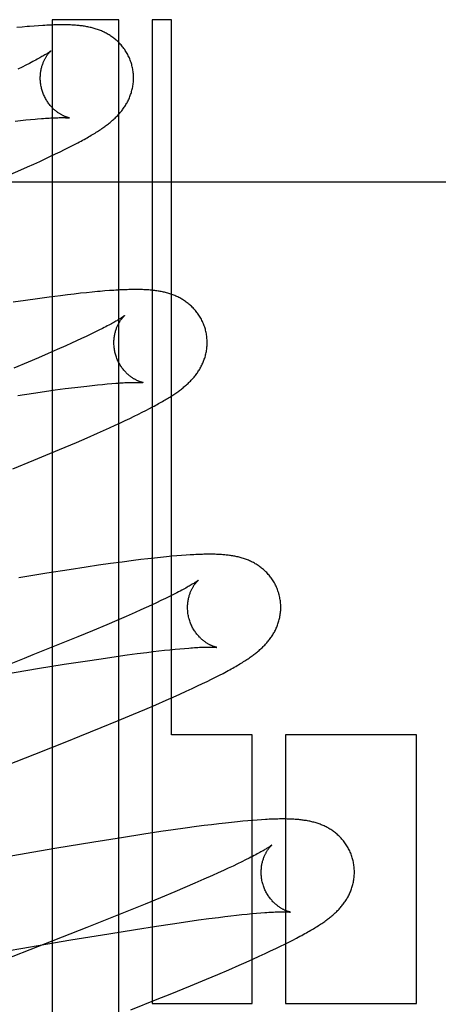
# Model space of a CAD drawing. Header units: inches. Extents: x 0 to 200, y 0 to 129.
# Tile 56 of 94: x 54.6058 to 54.6956, y 49.6264 to 49.8376. Entities that reach past the tile are written whole.
import ezdxf

# ---------------------------------------------------------------- set-up
doc = ezdxf.new("R2010")
doc.units = ezdxf.units.IN
doc.header["$LTSCALE"] = 11
doc.header["$MEASUREMENT"] = 0
doc.linetypes.add('HIDDEN', pattern=[0.2, 0.1, -0.1])
doc.layers.add('DEFAULT_2', color=8, linetype='HIDDEN')

msp = doc.modelspace()

# ---------------------------------------------------------------- linework, layer by layer
at = {"layer": 'DEFAULT_2', "color": 8, "linetype": 'HIDDEN'}
for p, q in [((54.61275, 49.83763), (54.61275, 49.46877)), ((54.62704, 49.83763), (54.61275, 49.83763)), ((54.62704, 49.45351), (54.62704, 49.83763)), ((54.63418, 49.83763), (54.63418, 49.62658)), ((54.63833, 49.83763), (54.63418, 49.83763)), ((54.63833, 49.68418), (54.63833, 49.83763)), ((54.6063, 49.83605), (54.60514, 49.83594)), ((54.6089, 49.83627), (54.6079, 49.83619)), ((54.60984, 49.83634), (54.6089, 49.83627)), ((54.6063, 49.82747), (54.60541, 49.82704)), ((54.60712, 49.82788), (54.6063, 49.82747)), ((54.60788, 49.82826), (54.60712, 49.82788)), ((54.60478, 49.81588), (54.60595, 49.81601)), ((54.60595, 49.81601), (54.60706, 49.81613)), ((54.60706, 49.81613), (54.60811, 49.81623)), ((54.61445, 49.8093), (54.61538, 49.80975)), ((54.61538, 49.80975), (54.61625, 49.81019)), ((54.61625, 49.81019), (54.61707, 49.81061)), ((54.61707, 49.81061), (54.61785, 49.81101)), ((54.61007, 49.80723), (54.61127, 49.80779)), ((54.61127, 49.80779), (54.6124, 49.80832)), ((54.6124, 49.80832), (54.61346, 49.80882)), ((54.61346, 49.80882), (54.61445, 49.8093)), ((54.60372, 49.80442), (54.60599, 49.80541)), ((54.60599, 49.80541), (54.60743, 49.80604)), ((54.60743, 49.80604), (54.60879, 49.80665)), ((54.60879, 49.80665), (54.61007, 49.80723)), ((54.41653, 49.80283), (54.91653, 49.80283)), ((54.6121, 49.7781), (54.60959, 49.77776)), ((54.6145, 49.77841), (54.6121, 49.7781)), ((54.61603, 49.7786), (54.6145, 49.77841)), ((54.61747, 49.77877), (54.61603, 49.7786)), ((54.61884, 49.77893), (54.61747, 49.77877)), ((54.62012, 49.77906), (54.61884, 49.77893)), ((54.62134, 49.77919), (54.62012, 49.77906)), ((54.62405, 49.77943), (54.62301, 49.77934)), ((54.62502, 49.77951), (54.62405, 49.77943)), ((54.60701, 49.77739), (54.60436, 49.77701)), ((54.60959, 49.77776), (54.60701, 49.77739)), ((54.62006, 49.76969), (54.61905, 49.76922)), ((54.62101, 49.77015), (54.62006, 49.76969)), ((54.6219, 49.77058), (54.62101, 49.77015)), ((54.62273, 49.771), (54.6219, 49.77058)), ((54.62351, 49.77139), (54.62273, 49.771)), ((54.61569, 49.76769), (54.61384, 49.76687)), ((54.61686, 49.76822), (54.61569, 49.76769)), ((54.61798, 49.76873), (54.61686, 49.76822)), ((54.61905, 49.76922), (54.61798, 49.76873)), ((54.61187, 49.76601), (54.60979, 49.76511)), ((54.61384, 49.76687), (54.61187, 49.76601)), ((54.6076, 49.76419), (54.60453, 49.7629)), ((54.60979, 49.76511), (54.6076, 49.76419)), ((54.6176, 49.75874), (54.61891, 49.7589)), ((54.61891, 49.7589), (54.62015, 49.75904)), ((54.62015, 49.75904), (54.62134, 49.75918)), ((54.62134, 49.75918), (54.62247, 49.7593)), ((54.62247, 49.7593), (54.62355, 49.7594)), ((54.62355, 49.7594), (54.62456, 49.7595)), ((54.62456, 49.7595), (54.62552, 49.75958)), ((54.6054, 49.75704), (54.60873, 49.75753)), ((54.60873, 49.75753), (54.61111, 49.75787)), ((54.61111, 49.75787), (54.61339, 49.75819)), ((54.61339, 49.75819), (54.61555, 49.75848)), ((54.61555, 49.75848), (54.6176, 49.75874)), ((54.62942, 49.75211), (54.63035, 49.75256)), ((54.63035, 49.75256), (54.63123, 49.75299)), ((54.63123, 49.75299), (54.63206, 49.7534)), ((54.63206, 49.7534), (54.63284, 49.7538)), ((54.63284, 49.7538), (54.63358, 49.75419)), ((54.63358, 49.75419), (54.63428, 49.75456)), ((54.62505, 49.75008), (54.62625, 49.75062)), ((54.62625, 49.75062), (54.62738, 49.75114)), ((54.62738, 49.75114), (54.62843, 49.75164)), ((54.62843, 49.75164), (54.62942, 49.75211)), ((54.62027, 49.74795), (54.62243, 49.7489)), ((54.62243, 49.7489), (54.62378, 49.7495)), ((54.62378, 49.7495), (54.62505, 49.75008)), ((54.61556, 49.74594), (54.61796, 49.74696)), ((54.61796, 49.74696), (54.62027, 49.74795)), ((54.60879, 49.74313), (54.61224, 49.74455)), ((54.61224, 49.74455), (54.61556, 49.74594)), ((54.60429, 49.74129), (54.60879, 49.74313)), ((54.62526, 49.72095), (54.62269, 49.72059)), ((54.62777, 49.72129), (54.62526, 49.72095)), ((54.63021, 49.72161), (54.62777, 49.72129)), ((54.63176, 49.7218), (54.63021, 49.72161)), ((54.63326, 49.72198), (54.63176, 49.7218)), ((54.63467, 49.72214), (54.63326, 49.72198)), ((54.636, 49.72228), (54.63467, 49.72214)), ((54.63725, 49.72241), (54.636, 49.72228)), ((54.63842, 49.72252), (54.63725, 49.72241)), ((54.63951, 49.72261), (54.63842, 49.72252)), ((54.64051, 49.72269), (54.63951, 49.72261)), ((54.64145, 49.72276), (54.64051, 49.72269)), ((54.61158, 49.7189), (54.60557, 49.71793)), ((54.61636, 49.71964), (54.61158, 49.7189)), ((54.62003, 49.7202), (54.61636, 49.71964)), ((54.62269, 49.72059), (54.62003, 49.7202)), ((54.63949, 49.71469), (54.63873, 49.71431)), ((54.63509, 49.71255), (54.63403, 49.71206)), ((54.63608, 49.71302), (54.63509, 49.71255)), ((54.63703, 49.71347), (54.63608, 49.71302)), ((54.63791, 49.7139), (54.63703, 49.71347)), ((54.63873, 49.71431), (54.63791, 49.7139)), ((54.63054, 49.71048), (54.62861, 49.70963)), ((54.63176, 49.71102), (54.63054, 49.71048)), ((54.63292, 49.71155), (54.63176, 49.71102)), ((54.63403, 49.71206), (54.63292, 49.71155)), ((54.62658, 49.70875), (54.62443, 49.70783)), ((54.62861, 49.70963), (54.62658, 49.70875)), ((54.62141, 49.70656), (54.61822, 49.70524)), ((54.62443, 49.70783), (54.62141, 49.70656)), ((54.61822, 49.70524), (54.61399, 49.70351)), ((54.61399, 49.70351), (54.60861, 49.70134)), ((54.63099, 49.70164), (54.63306, 49.70191)), ((54.63306, 49.70191), (54.63438, 49.70207)), ((54.63438, 49.70207), (54.63565, 49.70222)), ((54.63565, 49.70222), (54.63686, 49.70235)), ((54.63686, 49.70235), (54.63801, 49.70248)), ((54.63801, 49.70248), (54.6391, 49.70259)), ((54.6391, 49.70259), (54.64013, 49.70269)), ((54.64013, 49.70269), (54.6411, 49.70277)), ((54.60674, 49.7006), (54.59897, 49.69753)), ((54.60861, 49.70134), (54.60674, 49.7006)), ((54.61533, 49.69934), (54.61983, 49.70004)), ((54.61983, 49.70004), (54.62325, 49.70055)), ((54.62325, 49.70055), (54.62649, 49.70102)), ((54.62649, 49.70102), (54.62879, 49.70135)), ((54.62879, 49.70135), (54.63099, 49.70164)), ((54.60253, 49.69725), (54.6096, 49.69842)), ((54.6096, 49.69842), (54.61533, 49.69934)), ((54.64498, 49.69521), (54.64598, 49.69569)), ((54.64598, 49.69569), (54.64691, 49.69614)), ((54.64691, 49.69614), (54.64779, 49.69658)), ((54.64779, 49.69658), (54.64861, 49.697)), ((54.64861, 49.697), (54.64939, 49.6974)), ((54.64011, 49.69295), (54.64148, 49.69357)), ((54.64148, 49.69357), (54.64274, 49.69415)), ((54.64274, 49.69415), (54.6439, 49.6947)), ((54.6439, 49.6947), (54.64498, 49.69521)), ((54.63494, 49.69068), (54.6372, 49.69166)), ((54.6372, 49.69166), (54.63867, 49.69231)), ((54.63867, 49.69231), (54.64011, 49.69295)), ((54.63016, 49.68865), (54.63259, 49.68968)), ((54.63259, 49.68968), (54.63494, 49.69068)), ((54.62327, 49.6858), (54.62678, 49.68724)), ((54.62678, 49.68724), (54.63016, 49.68865)), ((54.6187, 49.68395), (54.62327, 49.6858)), ((54.61586, 49.68281), (54.6187, 49.68395)), ((54.65561, 49.68418), (54.63833, 49.68418)), ((54.65561, 49.62658), (54.65561, 49.68418)), ((54.66275, 49.68418), (54.66275, 49.62658)), ((54.69086, 49.68418), (54.66275, 49.68418)), ((54.69086, 49.62658), (54.69086, 49.68418)), ((54.60899, 49.68008), (54.61586, 49.68281)), ((54.5976, 49.67562), (54.60899, 49.68008)), ((54.6576, 49.66599), (54.6567, 49.66593)), ((54.64125, 49.66419), (54.63869, 49.66383)), ((54.64373, 49.66452), (54.64125, 49.66419)), ((54.64534, 49.66473), (54.64373, 49.66452)), ((54.64693, 49.66493), (54.64534, 49.66473)), ((54.64846, 49.66512), (54.64693, 49.66493)), ((54.64989, 49.66528), (54.64846, 49.66512)), ((54.65123, 49.66543), (54.64989, 49.66528)), ((54.65248, 49.66556), (54.65123, 49.66543)), ((54.65364, 49.66567), (54.65248, 49.66556)), ((54.65472, 49.66577), (54.65364, 49.66567)), ((54.65574, 49.66586), (54.65472, 49.66577)), ((54.6567, 49.66593), (54.65574, 49.66586)), ((54.62763, 49.66215), (54.62166, 49.66119)), ((54.63239, 49.66289), (54.62763, 49.66215)), ((54.63604, 49.66344), (54.63239, 49.66289)), ((54.63869, 49.66383), (54.63604, 49.66344)), ((54.6133, 49.6598), (54.56259, 49.65099)), ((54.62166, 49.66119), (54.6133, 49.6598)), ((54.65501, 49.65776), (54.65423, 49.65737)), ((54.65052, 49.65559), (54.64945, 49.65509)), ((54.65153, 49.65606), (54.65052, 49.65559)), ((54.65249, 49.65652), (54.65153, 49.65606)), ((54.65339, 49.65696), (54.65249, 49.65652)), ((54.65423, 49.65737), (54.65339, 49.65696)), ((54.64715, 49.65405), (54.64529, 49.65323)), ((54.64833, 49.65458), (54.64715, 49.65405)), ((54.64945, 49.65509), (54.64833, 49.65458)), ((54.64122, 49.65147), (54.63903, 49.65054)), ((54.64331, 49.65236), (54.64122, 49.65147)), ((54.64529, 49.65323), (54.64331, 49.65236)), ((54.63595, 49.64925), (54.6327, 49.64791)), ((54.63903, 49.65054), (54.63595, 49.64925)), ((54.6327, 49.64791), (54.62842, 49.64617)), ((54.62664, 49.64545), (54.62015, 49.64286)), ((54.62842, 49.64617), (54.62664, 49.64545)), ((54.64634, 49.64479), (54.64844, 49.64506)), ((54.64844, 49.64506), (54.64977, 49.64523)), ((54.64977, 49.64523), (54.65105, 49.64538)), ((54.65105, 49.64538), (54.65227, 49.64552)), ((54.65227, 49.64552), (54.65343, 49.64565)), ((54.65343, 49.64565), (54.65454, 49.64576)), ((54.65454, 49.64576), (54.65559, 49.64586)), ((54.65559, 49.64586), (54.65658, 49.64595)), ((54.65658, 49.64595), (54.65751, 49.64603)), ((54.62015, 49.64286), (54.61125, 49.63936)), ((54.63062, 49.64247), (54.63513, 49.64317)), ((54.63513, 49.64317), (54.63856, 49.64369)), ((54.63856, 49.64369), (54.64182, 49.64417)), ((54.64182, 49.64417), (54.64413, 49.64449)), ((54.64413, 49.64449), (54.64634, 49.64479)), ((54.61676, 49.6402), (54.62488, 49.64155)), ((54.62488, 49.64155), (54.63062, 49.64247)), ((54.61125, 49.63936), (54.59865, 49.63445)), ((54.60599, 49.63836), (54.61676, 49.6402)), ((54.66068, 49.63837), (54.6617, 49.63886)), ((54.6617, 49.63886), (54.66264, 49.63932)), ((54.66264, 49.63932), (54.66353, 49.63977)), ((54.66353, 49.63977), (54.66436, 49.64019)), ((54.66436, 49.64019), (54.66515, 49.6406)), ((54.55109, 49.62883), (54.60599, 49.63836)), ((54.65579, 49.63611), (54.65715, 49.63673)), ((54.65715, 49.63673), (54.65842, 49.63731)), ((54.65842, 49.63731), (54.65959, 49.63786)), ((54.65959, 49.63786), (54.66068, 49.63837)), ((54.65061, 49.63383), (54.65287, 49.63482)), ((54.65287, 49.63482), (54.65435, 49.63547)), ((54.65435, 49.63547), (54.65579, 49.63611)), ((54.64582, 49.6318), (54.64825, 49.63283)), ((54.64825, 49.63283), (54.65061, 49.63383)), ((54.63803, 49.62859), (54.64244, 49.6304)), ((54.64244, 49.6304), (54.64582, 49.6318)), ((54.63528, 49.62748), (54.63803, 49.62859)), ((54.62958, 49.62519), (54.63528, 49.62748)), ((54.63418, 49.62658), (54.65561, 49.62658)), ((54.66275, 49.62658), (54.69086, 49.62658))]:
    msp.add_line(p, q, dxfattribs=at)
for points in [[(54.6079, 49.83619), (54.60739, 49.83615), (54.6063, 49.83605)], [(54.6298, 49.82801), (54.62974, 49.82822), (54.62966, 49.82847), (54.62957, 49.82871), (54.62949, 49.82896), (54.62939, 49.8292), (54.62929, 49.82944), (54.62918, 49.82967), (54.62907, 49.8299), (54.62895, 49.83013), (54.62883, 49.83036), (54.6287, 49.83058), (54.62857, 49.8308), (54.62843, 49.83101), (54.62829, 49.83122), (54.62814, 49.83143), (54.62799, 49.83163), (54.62784, 49.83183), (54.62768, 49.83202), (54.62752, 49.83221), (54.62735, 49.8324), (54.62718, 49.83257), (54.62701, 49.83275), (54.62684, 49.83292), (54.62666, 49.83308), (54.62648, 49.83324), (54.6263, 49.8334), (54.62611, 49.83355), (54.62593, 49.8337), (54.62574, 49.83384), (54.62554, 49.83397), (54.62535, 49.83411), (54.62515, 49.83424), (54.62495, 49.83436), (54.62475, 49.83449), (54.62455, 49.8346), (54.62434, 49.83472), (54.62413, 49.83482), (54.62392, 49.83493), (54.62372, 49.83503), (54.62351, 49.83512), (54.62329, 49.83521), (54.62308, 49.8353), (54.62286, 49.83539), (54.62265, 49.83547), (54.62243, 49.83554), (54.62221, 49.83562), (54.62198, 49.83569), (54.62176, 49.83576), (54.62153, 49.83582), (54.62131, 49.83588), (54.62108, 49.83593), (54.62086, 49.83599), (54.62063, 49.83604), (54.6204, 49.83608), (54.62017, 49.83613), (54.61994, 49.83617), (54.61971, 49.83621), (54.61948, 49.83624), (54.61924, 49.83628), (54.619, 49.83631), (54.61876, 49.83634), (54.61852, 49.83637), (54.61828, 49.83639), (54.61803, 49.83641), (54.61777, 49.83643), (54.61751, 49.83645), (54.61725, 49.83647), (54.61698, 49.83648), (54.6167, 49.8365), (54.61641, 49.83651), (54.61612, 49.83652), (54.61582, 49.83653), (54.61551, 49.83653), (54.61519, 49.83653), (54.61487, 49.83653), (54.61454, 49.83653), (54.6142, 49.83653), (54.61385, 49.83652), (54.61349, 49.83652), (54.61313, 49.83651), (54.61275, 49.83649), (54.61237, 49.83648), (54.61197, 49.83646), (54.61157, 49.83644), (54.61115, 49.83642), (54.61072, 49.8364), (54.60984, 49.83634)], [(54.61248, 49.83095), (54.61247, 49.83094), (54.61246, 49.83093), (54.61243, 49.83091), (54.6124, 49.83089), (54.61236, 49.83086), (54.61231, 49.83082), (54.61225, 49.83078), (54.61218, 49.83073), (54.6121, 49.83067), (54.612, 49.8306), (54.6119, 49.83053), (54.61178, 49.83045), (54.61164, 49.83037), (54.61149, 49.83027), (54.61133, 49.83017), (54.61116, 49.83007), (54.61097, 49.82995), (54.61076, 49.82983), (54.61055, 49.8297), (54.61031, 49.82957), (54.61006, 49.82943), (54.6098, 49.82928), (54.60952, 49.82913), (54.60922, 49.82897), (54.60891, 49.8288), (54.60858, 49.82863), (54.60824, 49.82845), (54.60788, 49.82826)], [(54.61053, 49.82265), (54.61048, 49.82285), (54.61042, 49.82308), (54.61037, 49.82332), (54.61033, 49.82355), (54.61029, 49.82379), (54.61026, 49.82402), (54.61023, 49.82426), (54.61021, 49.82449), (54.6102, 49.82472), (54.61019, 49.82495), (54.61019, 49.82518), (54.6102, 49.8254), (54.61021, 49.82562), (54.61022, 49.82584), (54.61024, 49.82606), (54.61027, 49.82627), (54.6103, 49.82648), (54.61033, 49.82669), (54.61037, 49.82689), (54.61041, 49.82709), (54.61046, 49.82728), (54.61051, 49.82746), (54.61056, 49.82764), (54.61061, 49.82782), (54.61067, 49.82798), (54.61072, 49.82815), (54.61078, 49.82831), (54.61084, 49.82846), (54.61091, 49.82861), (54.61097, 49.82876), (54.61104, 49.8289), (54.6111, 49.82903), (54.61117, 49.82916), (54.61123, 49.82929), (54.6113, 49.82941), (54.61137, 49.82952), (54.61143, 49.82963), (54.6115, 49.82974), (54.61156, 49.82984), (54.61163, 49.82994), (54.61169, 49.83003), (54.61175, 49.83012), (54.61182, 49.8302), (54.61188, 49.83028), (54.61194, 49.83036), (54.61199, 49.83043), (54.61205, 49.8305), (54.6121, 49.83056), (54.61216, 49.83062), (54.6122, 49.83067), (54.61225, 49.83072), (54.61229, 49.83077), (54.61233, 49.83081), (54.61237, 49.83084), (54.6124, 49.83087), (54.61242, 49.8309), (54.61245, 49.83092), (54.61246, 49.83093), (54.61247, 49.83094), (54.61248, 49.83095)], [(54.61785, 49.81101), (54.61822, 49.81121), (54.61858, 49.8114), (54.61893, 49.81159), (54.61927, 49.81177), (54.61961, 49.81196), (54.61993, 49.81214), (54.62024, 49.81231), (54.62054, 49.81249), (54.62084, 49.81266), (54.62113, 49.81283), (54.62141, 49.813), (54.62168, 49.81316), (54.62194, 49.81332), (54.6222, 49.81348), (54.62245, 49.81364), (54.62269, 49.8138), (54.62292, 49.81395), (54.62315, 49.81411), (54.62338, 49.81426), (54.62359, 49.81441), (54.62381, 49.81456), (54.62401, 49.81471), (54.62421, 49.81485), (54.62441, 49.815), (54.62461, 49.81515), (54.6248, 49.8153), (54.62498, 49.81545), (54.62517, 49.8156), (54.62535, 49.81575), (54.62553, 49.8159), (54.62571, 49.81605), (54.62588, 49.81621), (54.62606, 49.81637), (54.62623, 49.81653), (54.62639, 49.81669), (54.62656, 49.81686), (54.62672, 49.81703), (54.62688, 49.8172), (54.62704, 49.81737), (54.6272, 49.81754), (54.62735, 49.81772), (54.6275, 49.8179), (54.62765, 49.81808), (54.62779, 49.81827), (54.62793, 49.81845), (54.62806, 49.81864), (54.62819, 49.81883), (54.62832, 49.81903), (54.62845, 49.81922), (54.62857, 49.81942), (54.62869, 49.81963), (54.6288, 49.81983), (54.62892, 49.82004), (54.62902, 49.82025), (54.62913, 49.82047), (54.62922, 49.82068), (54.62932, 49.8209), (54.62941, 49.82112), (54.62949, 49.82134), (54.62957, 49.82157), (54.62965, 49.82179), (54.62972, 49.82202), (54.62979, 49.82226), (54.62985, 49.82249), (54.62991, 49.82273), (54.62996, 49.82297), (54.63001, 49.82322), (54.63005, 49.82346), (54.63009, 49.82371), (54.63012, 49.82396), (54.63015, 49.82421), (54.63016, 49.82447), (54.63018, 49.82472), (54.63018, 49.82498), (54.63019, 49.82523), (54.63018, 49.82549), (54.63017, 49.82575), (54.63015, 49.82601), (54.63013, 49.82626), (54.6301, 49.82652), (54.63006, 49.82678), (54.63002, 49.82704), (54.62997, 49.82729), (54.62992, 49.82755), (54.62985, 49.8278), (54.6298, 49.82801)], [(54.61648, 49.81655), (54.61648, 49.81655), (54.61647, 49.81655), (54.61646, 49.81656), (54.61643, 49.81656), (54.6164, 49.81657), (54.61637, 49.81658), (54.61633, 49.81659), (54.61628, 49.8166), (54.61622, 49.81661), (54.61616, 49.81663), (54.6161, 49.81665), (54.61603, 49.81667), (54.61595, 49.81669), (54.61588, 49.81672), (54.61579, 49.81675), (54.61571, 49.81678), (54.61562, 49.81681), (54.61552, 49.81685), (54.61543, 49.81689), (54.61533, 49.81694), (54.61522, 49.81698), (54.61512, 49.81703), (54.61501, 49.81709), (54.6149, 49.81714), (54.61479, 49.8172), (54.61467, 49.81727), (54.61455, 49.81734), (54.61443, 49.81741), (54.61431, 49.81749), (54.61418, 49.81757), (54.61405, 49.81765), (54.61392, 49.81774), (54.61379, 49.81784), (54.61366, 49.81794), (54.61353, 49.81805), (54.61339, 49.81816), (54.61326, 49.81827), (54.61312, 49.8184), (54.61299, 49.81852), (54.61285, 49.81866), (54.61271, 49.8188), (54.61258, 49.81894), (54.61244, 49.8191), (54.61231, 49.81925), (54.61217, 49.81942), (54.61204, 49.81959), (54.61191, 49.81976), (54.61179, 49.81994), (54.61166, 49.82013), (54.61154, 49.82032), (54.61143, 49.82051), (54.61132, 49.82071), (54.61121, 49.82092), (54.6111, 49.82113), (54.611, 49.82134), (54.61091, 49.82155), (54.61082, 49.82177), (54.61074, 49.822), (54.61066, 49.82222), (54.61059, 49.82245), (54.61053, 49.82265)], [(54.60811, 49.81623), (54.60911, 49.81632), (54.60958, 49.81636)], [(54.60958, 49.81636), (54.61048, 49.81643), (54.61091, 49.81646), (54.61132, 49.81649), (54.61172, 49.81651), (54.6121, 49.81654), (54.61246, 49.81656), (54.61279, 49.81657), (54.61311, 49.81659), (54.61341, 49.8166), (54.61369, 49.81661), (54.61396, 49.81661), (54.61421, 49.81662), (54.61445, 49.81662), (54.61467, 49.81663), (54.61488, 49.81663), (54.61507, 49.81662), (54.61525, 49.81662), (54.61542, 49.81662), (54.61557, 49.81661), (54.61571, 49.81661), (54.61584, 49.8166), (54.61596, 49.8166), (54.61606, 49.81659), (54.61615, 49.81659), (54.61623, 49.81658), (54.61629, 49.81657), (54.61635, 49.81657), (54.61639, 49.81656), (54.61643, 49.81656), (54.61646, 49.81656), (54.61647, 49.81655), (54.61648, 49.81655)], [(54.62301, 49.77934), (54.62247, 49.7793), (54.62134, 49.77919)], [(54.64559, 49.77122), (54.64553, 49.77143), (54.64545, 49.77168), (54.64537, 49.77192), (54.64528, 49.77217), (54.64518, 49.77241), (54.64508, 49.77265), (54.64497, 49.77288), (54.64486, 49.77312), (54.64474, 49.77335), (54.64462, 49.77357), (54.64449, 49.7738), (54.64435, 49.77402), (54.64422, 49.77423), (54.64407, 49.77444), (54.64393, 49.77465), (54.64378, 49.77485), (54.64362, 49.77505), (54.64346, 49.77524), (54.6433, 49.77543), (54.64313, 49.77561), (54.64296, 49.77579), (54.64279, 49.77597), (54.64262, 49.77614), (54.64244, 49.7763), (54.64226, 49.77646), (54.64207, 49.77662), (54.64189, 49.77677), (54.6417, 49.77692), (54.64151, 49.77706), (54.64132, 49.77719), (54.64112, 49.77733), (54.64093, 49.77746), (54.64072, 49.77758), (54.64052, 49.77771), (54.64032, 49.77782), (54.64011, 49.77794), (54.6399, 49.77804), (54.63969, 49.77815), (54.63948, 49.77825), (54.63927, 49.77834), (54.63906, 49.77843), (54.63885, 49.77852), (54.63863, 49.77861), (54.63841, 49.77869), (54.63819, 49.77876), (54.63797, 49.77884), (54.63775, 49.77891), (54.63752, 49.77897), (54.63729, 49.77904), (54.63707, 49.7791), (54.63684, 49.77915), (54.63661, 49.7792), (54.63638, 49.77925), (54.63615, 49.7793), (54.63592, 49.77935), (54.63569, 49.77939), (54.63545, 49.77942), (54.63522, 49.77946), (54.63498, 49.77949), (54.63474, 49.77952), (54.6345, 49.77955), (54.63425, 49.77958), (54.634, 49.7796), (54.63375, 49.77963), (54.63349, 49.77965), (54.63323, 49.77967), (54.63296, 49.77968), (54.63269, 49.7797), (54.6324, 49.77971), (54.63212, 49.77972), (54.63182, 49.77973), (54.63152, 49.77974), (54.63121, 49.77974), (54.63089, 49.77974), (54.63056, 49.77974), (54.63023, 49.77974), (54.62989, 49.77974), (54.62954, 49.77973), (54.62918, 49.77972), (54.62881, 49.77971), (54.62843, 49.7797), (54.62804, 49.77968), (54.62764, 49.77967), (54.62724, 49.77965), (54.62682, 49.77962), (54.62639, 49.7796), (54.62594, 49.77957), (54.62502, 49.77951)], [(54.62827, 49.77416), (54.62827, 49.77416), (54.62826, 49.77415), (54.62825, 49.77414), (54.62823, 49.77413), (54.6282, 49.7741), (54.62817, 49.77408), (54.62812, 49.77404), (54.62807, 49.774), (54.628, 49.77396), (54.62793, 49.77391), (54.62785, 49.77385), (54.62775, 49.77378), (54.62765, 49.77371), (54.62753, 49.77364), (54.6274, 49.77356), (54.62726, 49.77347), (54.62711, 49.77337), (54.62695, 49.77327), (54.62677, 49.77317), (54.62658, 49.77306), (54.62638, 49.77294), (54.62616, 49.77281), (54.62594, 49.77269), (54.62569, 49.77255), (54.62544, 49.77241), (54.62516, 49.77226), (54.62487, 49.7721), (54.62456, 49.77193), (54.62422, 49.77176), (54.62388, 49.77158), (54.62351, 49.77139)], [(54.62632, 49.76586), (54.62627, 49.76606), (54.62621, 49.76629), (54.62616, 49.76653), (54.62612, 49.76676), (54.62608, 49.76699), (54.62605, 49.76723), (54.62602, 49.76746), (54.62601, 49.76769), (54.62599, 49.76792), (54.62599, 49.76815), (54.62598, 49.76838), (54.62599, 49.7686), (54.626, 49.76883), (54.62601, 49.76905), (54.62603, 49.76926), (54.62606, 49.76948), (54.62609, 49.76968), (54.62612, 49.76989), (54.62616, 49.77009), (54.6262, 49.77028), (54.62625, 49.77048), (54.62629, 49.77066), (54.62635, 49.77084), (54.6264, 49.77102), (54.62645, 49.77118), (54.62651, 49.77135), (54.62657, 49.77151), (54.62663, 49.77166), (54.62669, 49.77181), (54.62676, 49.77196), (54.62682, 49.7721), (54.62689, 49.77223), (54.62695, 49.77236), (54.62702, 49.77249), (54.62708, 49.7726), (54.62715, 49.77272), (54.62722, 49.77283), (54.62728, 49.77294), (54.62735, 49.77304), (54.62741, 49.77314), (54.62748, 49.77323), (54.62754, 49.77332), (54.6276, 49.7734), (54.62766, 49.77348), (54.62772, 49.77356), (54.62778, 49.77363), (54.62784, 49.7737), (54.62789, 49.77376), (54.62794, 49.77382), (54.62799, 49.77388), (54.62803, 49.77393), (54.62808, 49.77397), (54.62812, 49.77401), (54.62815, 49.77405), (54.62818, 49.77408), (54.62821, 49.7741), (54.62823, 49.77412), (54.62825, 49.77414), (54.62826, 49.77415), (54.62827, 49.77416)], [(54.63428, 49.75456), (54.63462, 49.75474), (54.63494, 49.75492), (54.63526, 49.75509), (54.63556, 49.75526), (54.63586, 49.75543), (54.63615, 49.75559), (54.63643, 49.75575), (54.6367, 49.75591), (54.63697, 49.75607), (54.63722, 49.75622), (54.63747, 49.75637), (54.63772, 49.75652), (54.63796, 49.75667), (54.63819, 49.75682), (54.63842, 49.75697), (54.63864, 49.75711), (54.63885, 49.75726), (54.63907, 49.7574), (54.63928, 49.75754), (54.63948, 49.75768), (54.63968, 49.75783), (54.63988, 49.75797), (54.64007, 49.75811), (54.64026, 49.75825), (54.64045, 49.7584), (54.64064, 49.75854), (54.64082, 49.75869), (54.641, 49.75884), (54.64118, 49.75899), (54.64136, 49.75914), (54.64154, 49.7593), (54.64171, 49.75945), (54.64188, 49.75961), (54.64205, 49.75977), (54.64222, 49.75994), (54.64239, 49.7601), (54.64255, 49.76027), (54.64271, 49.76044), (54.64287, 49.76061), (54.64302, 49.76079), (54.64317, 49.76097), (54.64332, 49.76115), (54.64346, 49.76133), (54.6436, 49.76151), (54.64374, 49.7617), (54.64388, 49.76188), (54.64401, 49.76207), (54.64413, 49.76227), (54.64426, 49.76246), (54.64438, 49.76266), (54.6445, 49.76287), (54.64461, 49.76307), (54.64472, 49.76328), (54.64483, 49.76349), (54.64493, 49.7637), (54.64503, 49.76392), (54.64512, 49.76414), (54.64521, 49.76436), (54.64529, 49.76458), (54.64537, 49.7648), (54.64545, 49.76503), (54.64552, 49.76526), (54.64559, 49.76549), (54.64565, 49.76573), (54.64571, 49.76596), (54.64576, 49.7662), (54.64581, 49.76645), (54.64585, 49.76669), (54.64588, 49.76694), (54.64591, 49.76719), (54.64594, 49.76744), (54.64596, 49.76769), (54.64597, 49.76794), (54.64598, 49.7682), (54.64598, 49.76845), (54.64597, 49.76871), (54.64596, 49.76897), (54.64594, 49.76922), (54.64592, 49.76948), (54.64589, 49.76974), (54.64585, 49.76999), (54.64581, 49.77025), (54.64576, 49.7705), (54.64571, 49.77076), (54.64564, 49.77101), (54.64559, 49.77122)], [(54.63227, 49.75976), (54.63226, 49.75976), (54.63225, 49.75977), (54.63223, 49.75977), (54.6322, 49.75978), (54.63216, 49.75978), (54.63212, 49.75979), (54.63207, 49.75981), (54.63201, 49.75982), (54.63196, 49.75984), (54.63189, 49.75986), (54.63182, 49.75988), (54.63175, 49.7599), (54.63167, 49.75993), (54.63159, 49.75996), (54.6315, 49.75999), (54.63141, 49.76002), (54.63131, 49.76006), (54.63122, 49.7601), (54.63112, 49.76014), (54.63102, 49.76019), (54.63091, 49.76024), (54.6308, 49.76029), (54.63069, 49.76035), (54.63058, 49.76041), (54.63046, 49.76048), (54.63034, 49.76054), (54.63022, 49.76062), (54.6301, 49.76069), (54.62997, 49.76078), (54.62985, 49.76086), (54.62972, 49.76095), (54.62959, 49.76105), (54.62945, 49.76115), (54.62932, 49.76126), (54.62919, 49.76137), (54.62905, 49.76148), (54.62892, 49.7616), (54.62878, 49.76173), (54.62864, 49.76187), (54.62851, 49.76201), (54.62837, 49.76215), (54.62823, 49.7623), (54.6281, 49.76246), (54.62797, 49.76263), (54.62783, 49.76279), (54.62771, 49.76297), (54.62758, 49.76315), (54.62746, 49.76333), (54.62734, 49.76353), (54.62722, 49.76372), (54.62711, 49.76392), (54.627, 49.76412), (54.62689, 49.76433), (54.6268, 49.76455), (54.6267, 49.76476), (54.62661, 49.76498), (54.62653, 49.76521), (54.62645, 49.76543), (54.62638, 49.76566), (54.62632, 49.76586)], [(54.62552, 49.75958), (54.62641, 49.75965), (54.62683, 49.75968), (54.62724, 49.75971), (54.62763, 49.75973), (54.628, 49.75975), (54.62836, 49.75977), (54.6287, 49.75979), (54.62902, 49.7598), (54.62933, 49.75981), (54.62962, 49.75982), (54.6299, 49.75983), (54.63016, 49.75983), (54.6304, 49.75983), (54.63062, 49.75983), (54.63083, 49.75983), (54.63102, 49.75983), (54.6312, 49.75983), (54.63136, 49.75982), (54.6315, 49.75982), (54.63163, 49.75981), (54.63174, 49.75981), (54.63185, 49.7598), (54.63194, 49.75979), (54.63202, 49.75979), (54.63208, 49.75978), (54.63214, 49.75978), (54.63218, 49.75977), (54.63222, 49.75977), (54.63225, 49.75976), (54.63226, 49.75976), (54.63227, 49.75976)], [(54.66138, 49.71443), (54.66132, 49.71464), (54.66124, 49.71489), (54.66116, 49.71513), (54.66107, 49.71538), (54.66097, 49.71562), (54.66087, 49.71586), (54.66076, 49.7161), (54.66065, 49.71633), (54.66053, 49.71656), (54.66041, 49.71679), (54.66028, 49.71701), (54.66014, 49.71723), (54.66, 49.71744), (54.65986, 49.71765), (54.65971, 49.71786), (54.65956, 49.71806), (54.65941, 49.71826), (54.65925, 49.71846), (54.65908, 49.71864), (54.65892, 49.71883), (54.65875, 49.71901), (54.65858, 49.71918), (54.6584, 49.71935), (54.65822, 49.71952), (54.65804, 49.71968), (54.65786, 49.71983), (54.65767, 49.71998), (54.65748, 49.72013), (54.65729, 49.72027), (54.6571, 49.72041), (54.6569, 49.72054), (54.65671, 49.72067), (54.6565, 49.7208), (54.6563, 49.72092), (54.6561, 49.72104), (54.65589, 49.72115), (54.65568, 49.72126), (54.65547, 49.72136), (54.65526, 49.72146), (54.65505, 49.72156), (54.65484, 49.72165), (54.65462, 49.72174), (54.65441, 49.72182), (54.65419, 49.7219), (54.65397, 49.72198), (54.65374, 49.72205), (54.65352, 49.72212), (54.65329, 49.72219), (54.65307, 49.72225), (54.65284, 49.72231), (54.65261, 49.72237), (54.65238, 49.72242), (54.65215, 49.72247), (54.65192, 49.72251), (54.65169, 49.72256), (54.65146, 49.7226), (54.65123, 49.72264), (54.651, 49.72267), (54.65076, 49.7227), (54.65052, 49.72273), (54.65028, 49.72276), (54.65004, 49.72279), (54.6498, 49.72281), (54.64955, 49.72283), (54.64931, 49.72285), (54.64905, 49.72287), (54.6488, 49.72289), (54.64854, 49.7229), (54.64827, 49.72292), (54.648, 49.72293), (54.64773, 49.72294), (54.64745, 49.72294), (54.64716, 49.72295), (54.64687, 49.72295), (54.64657, 49.72295), (54.64626, 49.72295), (54.64595, 49.72295), (54.64563, 49.72295), (54.6453, 49.72294), (54.64497, 49.72293), (54.64462, 49.72292), (54.64426, 49.72291), (54.6439, 49.7229), (54.64352, 49.72288), (54.64313, 49.72286), (54.64273, 49.72284), (54.64232, 49.72282), (54.64145, 49.72276)], [(54.64406, 49.71737), (54.64406, 49.71736), (54.64405, 49.71736), (54.64404, 49.71735), (54.64401, 49.71733), (54.64398, 49.7173), (54.64394, 49.71727), (54.64389, 49.71723), (54.64383, 49.71719), (54.64376, 49.71714), (54.64368, 49.71709), (54.64359, 49.71702), (54.64348, 49.71695), (54.64336, 49.71687), (54.64323, 49.71679), (54.64309, 49.7167), (54.64293, 49.7166), (54.64276, 49.7165), (54.64257, 49.71638), (54.64237, 49.71626), (54.64215, 49.71613), (54.64191, 49.716), (54.64166, 49.71586), (54.6414, 49.71571), (54.64112, 49.71556), (54.64083, 49.7154), (54.64052, 49.71523), (54.64019, 49.71506), (54.63985, 49.71488), (54.63949, 49.71469)], [(54.64211, 49.70907), (54.64206, 49.70927), (54.642, 49.7095), (54.64195, 49.70974), (54.64191, 49.70997), (54.64187, 49.71021), (54.64184, 49.71044), (54.64181, 49.71068), (54.6418, 49.71091), (54.64178, 49.71114), (54.64178, 49.71137), (54.64178, 49.7116), (54.64178, 49.71182), (54.64179, 49.71205), (54.64181, 49.71227), (54.64183, 49.71248), (54.64185, 49.7127), (54.64188, 49.71291), (54.64192, 49.71311), (54.64195, 49.71331), (54.642, 49.71351), (54.64204, 49.7137), (54.64209, 49.71389), (54.64214, 49.71407), (54.64219, 49.71424), (54.64225, 49.71441), (54.64231, 49.71457), (54.64237, 49.71473), (54.64243, 49.71489), (54.64249, 49.71504), (54.64256, 49.71518), (54.64262, 49.71532), (54.64269, 49.71546), (54.64275, 49.71559), (54.64282, 49.71571), (54.64289, 49.71583), (54.64295, 49.71595), (54.64302, 49.71606), (54.64308, 49.71616), (54.64315, 49.71626), (54.64321, 49.71636), (54.64328, 49.71645), (54.64334, 49.71654), (54.6434, 49.71663), (54.64346, 49.71671), (54.64352, 49.71678), (54.64358, 49.71685), (54.64364, 49.71692), (54.64369, 49.71698), (54.64374, 49.71704), (54.64379, 49.7171), (54.64383, 49.71714), (54.64388, 49.71719), (54.64392, 49.71723), (54.64395, 49.71726), (54.64398, 49.71729), (54.64401, 49.71732), (54.64403, 49.71734), (54.64405, 49.71735), (54.64406, 49.71736), (54.64406, 49.71737)], [(54.64939, 49.6974), (54.64976, 49.6976), (54.65013, 49.6978), (54.65048, 49.69799), (54.65082, 49.69817), (54.65116, 49.69836), (54.65149, 49.69854), (54.6518, 49.69872), (54.65211, 49.6989), (54.65241, 49.69907), (54.6527, 49.69924), (54.65298, 49.69941), (54.65326, 49.69958), (54.65353, 49.69974), (54.65379, 49.69991), (54.65404, 49.70007), (54.65428, 49.70022), (54.65452, 49.70038), (54.65475, 49.70054), (54.65498, 49.70069), (54.65519, 49.70084), (54.65541, 49.70099), (54.65561, 49.70114), (54.65582, 49.70129), (54.65601, 49.70143), (54.65621, 49.70158), (54.6564, 49.70173), (54.65659, 49.70188), (54.65677, 49.70203), (54.65695, 49.70218), (54.65713, 49.70233), (54.65731, 49.70249), (54.65748, 49.70264), (54.65765, 49.7028), (54.65782, 49.70296), (54.65799, 49.70313), (54.65816, 49.70329), (54.65832, 49.70346), (54.65848, 49.70363), (54.65864, 49.7038), (54.65879, 49.70398), (54.65895, 49.70415), (54.65909, 49.70433), (54.65924, 49.70452), (54.65938, 49.7047), (54.65952, 49.70489), (54.65965, 49.70507), (54.65978, 49.70526), (54.65991, 49.70546), (54.66004, 49.70565), (54.66016, 49.70585), (54.66028, 49.70606), (54.66039, 49.70626), (54.6605, 49.70647), (54.66061, 49.70668), (54.66071, 49.7069), (54.66081, 49.70711), (54.66091, 49.70733), (54.66099, 49.70755), (54.66108, 49.70777), (54.66116, 49.708), (54.66124, 49.70822), (54.66131, 49.70845), (54.66138, 49.70869), (54.66144, 49.70892), (54.66149, 49.70916), (54.66155, 49.7094), (54.66159, 49.70964), (54.66164, 49.70989), (54.66167, 49.71014), (54.6617, 49.71039), (54.66173, 49.71064), (54.66175, 49.71089), (54.66176, 49.71115), (54.66177, 49.7114), (54.66177, 49.71166), (54.66176, 49.71191), (54.66175, 49.71217), (54.66173, 49.71243), (54.66171, 49.71269), (54.66168, 49.71294), (54.66164, 49.7132), (54.6616, 49.71346), (54.66155, 49.71371), (54.6615, 49.71396), (54.66144, 49.71422), (54.66138, 49.71443)], [(54.64806, 49.70297), (54.64806, 49.70297), (54.64806, 49.70297), (54.64806, 49.70297), (54.64804, 49.70297), (54.64802, 49.70298), (54.64799, 49.70298), (54.64796, 49.70299), (54.64792, 49.703), (54.64787, 49.70301), (54.64782, 49.70303), (54.64776, 49.70304), (54.64769, 49.70306), (54.64763, 49.70308), (54.64755, 49.7031), (54.64747, 49.70313), (54.64739, 49.70316), (54.64731, 49.70319), (54.64722, 49.70323), (54.64712, 49.70326), (54.64703, 49.7033), (54.64693, 49.70335), (54.64682, 49.70339), (54.64672, 49.70344), (54.64661, 49.70349), (54.6465, 49.70355), (54.64638, 49.70361), (54.64627, 49.70368), (54.64615, 49.70374), (54.64603, 49.70382), (54.64591, 49.70389), (54.64578, 49.70397), (54.64565, 49.70406), (54.64552, 49.70415), (54.64539, 49.70425), (54.64526, 49.70435), (54.64513, 49.70445), (54.64499, 49.70456), (54.64486, 49.70468), (54.64472, 49.7048), (54.64458, 49.70493), (54.64445, 49.70506), (54.64431, 49.7052), (54.64417, 49.70535), (54.64403, 49.7055), (54.6439, 49.70566), (54.64376, 49.70582), (54.64363, 49.70599), (54.6435, 49.70617), (54.64338, 49.70635), (54.64325, 49.70653), (54.64313, 49.70673), (54.64301, 49.70692), (54.6429, 49.70712), (54.64279, 49.70733), (54.64269, 49.70754), (54.64259, 49.70775), (54.64249, 49.70797), (54.6424, 49.70819), (54.64232, 49.70841), (54.64224, 49.70864), (54.64217, 49.70887), (54.64211, 49.70907)], [(54.6411, 49.70277), (54.64202, 49.70284), (54.64245, 49.70288), (54.64287, 49.7029), (54.64326, 49.70293), (54.64364, 49.70295), (54.644, 49.70297), (54.64433, 49.70299), (54.64465, 49.703), (54.64494, 49.70301), (54.64523, 49.70302), (54.64549, 49.70303), (54.64574, 49.70304), (54.64598, 49.70304), (54.6462, 49.70304), (54.64641, 49.70304), (54.64661, 49.70304), (54.64679, 49.70304), (54.64696, 49.70304), (54.64712, 49.70303), (54.64726, 49.70303), (54.64739, 49.70302), (54.64751, 49.70302), (54.64761, 49.70301), (54.64771, 49.70301), (54.64779, 49.703), (54.64786, 49.70299), (54.64792, 49.70299), (54.64797, 49.70298), (54.648, 49.70298), (54.64803, 49.70297), (54.64805, 49.70297), (54.64806, 49.70297)], [(54.67717, 49.65764), (54.67711, 49.65785), (54.67703, 49.6581), (54.67695, 49.65834), (54.67686, 49.65858), (54.67676, 49.65883), (54.67666, 49.65906), (54.67655, 49.6593), (54.67644, 49.65953), (54.67632, 49.65976), (54.6762, 49.65999), (54.67607, 49.66021), (54.67594, 49.66043), (54.6758, 49.66064), (54.67566, 49.66085), (54.67551, 49.66106), (54.67536, 49.66126), (54.67521, 49.66146), (54.67505, 49.66165), (54.67489, 49.66184), (54.67472, 49.66203), (54.67455, 49.66221), (54.67438, 49.66238), (54.6742, 49.66255), (54.67403, 49.66271), (54.67385, 49.66287), (54.67366, 49.66303), (54.67348, 49.66318), (54.67329, 49.66333), (54.6731, 49.66347), (54.67291, 49.66361), (54.67272, 49.66374), (54.67252, 49.66387), (54.67232, 49.664), (54.67211, 49.66412), (54.67191, 49.66423), (54.6717, 49.66435), (54.6715, 49.66445), (54.67129, 49.66456), (54.67108, 49.66466), (54.67087, 49.66475), (54.67066, 49.66485), (54.67044, 49.66493), (54.67023, 49.66502), (54.67001, 49.6651), (54.66979, 49.66518), (54.66957, 49.66525), (54.66934, 49.66532), (54.66912, 49.66539), (54.66889, 49.66545), (54.66867, 49.66551), (54.66844, 49.66556), (54.66821, 49.66562), (54.66798, 49.66567), (54.66775, 49.66571), (54.66752, 49.66576), (54.66729, 49.6658), (54.66706, 49.66584), (54.66682, 49.66587), (54.66659, 49.66591), (54.66635, 49.66594), (54.66611, 49.66597), (54.66586, 49.666), (54.66561, 49.66602), (54.66536, 49.66604), (54.6651, 49.66606), (54.66484, 49.66608), (54.66457, 49.6661), (54.6643, 49.66611), (54.66402, 49.66613), (54.66373, 49.66614), (54.66344, 49.66615), (54.66314, 49.66615), (54.66283, 49.66616), (54.66251, 49.66616), (54.66219, 49.66616), (54.66186, 49.66616), (54.66152, 49.66616), (54.66117, 49.66615), (54.66081, 49.66614), (54.66044, 49.66613), (54.66007, 49.66612), (54.65968, 49.6661), (54.65929, 49.66609), (54.65888, 49.66607), (54.65847, 49.66605), (54.6576, 49.66599)], [(54.65985, 49.66057), (54.65985, 49.66057), (54.65985, 49.66057), (54.65983, 49.66056), (54.65981, 49.66054), (54.65978, 49.66052), (54.65975, 49.66049), (54.6597, 49.66046), (54.65965, 49.66042), (54.65959, 49.66038), (54.65952, 49.66033), (54.65943, 49.66027), (54.65934, 49.66021), (54.65924, 49.66014), (54.65913, 49.66007), (54.659, 49.65999), (54.65887, 49.6599), (54.65872, 49.65981), (54.65855, 49.65971), (54.65838, 49.6596), (54.65818, 49.65949), (54.65797, 49.65936), (54.65775, 49.65923), (54.65751, 49.6591), (54.65725, 49.65895), (54.65698, 49.6588), (54.65669, 49.65865), (54.65639, 49.65848), (54.65606, 49.65831), (54.65573, 49.65813), (54.65537, 49.65795), (54.65501, 49.65776)], [(54.6579, 49.65228), (54.65785, 49.65248), (54.65779, 49.65271), (54.65774, 49.65294), (54.6577, 49.65318), (54.65766, 49.65341), (54.65763, 49.65364), (54.65761, 49.65388), (54.65759, 49.65411), (54.65757, 49.65434), (54.65757, 49.65457), (54.65757, 49.6548), (54.65757, 49.65502), (54.65758, 49.65524), (54.6576, 49.65546), (54.65762, 49.65568), (54.65764, 49.65589), (54.65767, 49.6561), (54.6577, 49.65631), (54.65774, 49.65651), (54.65778, 49.6567), (54.65783, 49.65689), (54.65788, 49.65708), (54.65793, 49.65726), (54.65798, 49.65743), (54.65803, 49.6576), (54.65809, 49.65776), (54.65815, 49.65792), (54.65821, 49.65808), (54.65827, 49.65823), (54.65834, 49.65837), (54.6584, 49.65851), (54.65847, 49.65865), (54.65853, 49.65878), (54.6586, 49.6589), (54.65867, 49.65902), (54.65873, 49.65914), (54.6588, 49.65925), (54.65886, 49.65935), (54.65893, 49.65945), (54.65899, 49.65955), (54.65906, 49.65964), (54.65912, 49.65973), (54.65918, 49.65982), (54.65924, 49.6599), (54.6593, 49.65998), (54.65936, 49.66005), (54.65942, 49.66012), (54.65947, 49.66018), (54.65952, 49.66024), (54.65957, 49.66029), (54.65962, 49.66034), (54.65966, 49.66039), (54.6597, 49.66043), (54.65973, 49.66046), (54.65976, 49.66049), (54.65979, 49.66052), (54.65981, 49.66054), (54.65983, 49.66056), (54.65984, 49.66057), (54.65985, 49.66057)], [(54.66515, 49.6406), (54.66552, 49.6408), (54.66589, 49.64099), (54.66625, 49.64118), (54.66659, 49.64137), (54.66693, 49.64156), (54.66726, 49.64174), (54.66758, 49.64192), (54.66789, 49.6421), (54.66819, 49.64228), (54.66848, 49.64245), (54.66877, 49.64262), (54.66905, 49.64279), (54.66931, 49.64295), (54.66958, 49.64311), (54.66983, 49.64328), (54.67008, 49.64344), (54.67032, 49.64359), (54.67055, 49.64375), (54.67077, 49.6439), (54.67099, 49.64405), (54.67121, 49.6442), (54.67141, 49.64435), (54.67162, 49.6445), (54.67181, 49.64465), (54.67201, 49.6448), (54.6722, 49.64495), (54.67239, 49.64509), (54.67257, 49.64524), (54.67275, 49.6454), (54.67293, 49.64555), (54.67311, 49.6457), (54.67328, 49.64586), (54.67345, 49.64602), (54.67362, 49.64618), (54.67379, 49.64634), (54.67395, 49.64651), (54.67412, 49.64667), (54.67428, 49.64684), (54.67443, 49.64702), (54.67459, 49.64719), (54.67474, 49.64737), (54.67489, 49.64755), (54.67503, 49.64773), (54.67518, 49.64791), (54.67531, 49.6481), (54.67545, 49.64829), (54.67558, 49.64848), (54.67571, 49.64867), (54.67583, 49.64887), (54.67595, 49.64907), (54.67607, 49.64927), (54.67619, 49.64948), (54.6763, 49.64969), (54.6764, 49.6499), (54.67651, 49.65011), (54.6766, 49.65033), (54.6767, 49.65054), (54.67679, 49.65076), (54.67687, 49.65098), (54.67695, 49.65121), (54.67703, 49.65144), (54.6771, 49.65167), (54.67717, 49.6519), (54.67723, 49.65213), (54.67729, 49.65237), (54.67734, 49.65261), (54.67739, 49.65286), (54.67743, 49.6531), (54.67746, 49.65335), (54.67749, 49.6536), (54.67752, 49.65385), (54.67754, 49.6541), (54.67755, 49.65436), (54.67756, 49.65461), (54.67756, 49.65487), (54.67755, 49.65512), (54.67754, 49.65538), (54.67752, 49.65564), (54.6775, 49.6559), (54.67747, 49.65615), (54.67743, 49.65641), (54.67739, 49.65666), (54.67734, 49.65692), (54.67729, 49.65717), (54.67723, 49.65743), (54.67717, 49.65764)], [(54.66385, 49.64618), (54.66385, 49.64618), (54.66385, 49.64618), (54.66383, 49.64618), (54.66381, 49.64619), (54.66378, 49.64619), (54.66374, 49.6462), (54.6637, 49.64621), (54.66365, 49.64622), (54.6636, 49.64624), (54.66354, 49.64625), (54.66347, 49.64627), (54.6634, 49.64629), (54.66333, 49.64632), (54.66325, 49.64634), (54.66317, 49.64637), (54.66308, 49.6464), (54.66299, 49.64644), (54.6629, 49.64648), (54.6628, 49.64652), (54.6627, 49.64656), (54.6626, 49.64661), (54.66249, 49.64666), (54.66239, 49.64671), (54.66227, 49.64677), (54.66216, 49.64683), (54.66205, 49.64689), (54.66193, 49.64696), (54.66181, 49.64703), (54.66168, 49.64711), (54.66156, 49.64719), (54.66143, 49.64728), (54.6613, 49.64737), (54.66117, 49.64746), (54.66104, 49.64757), (54.6609, 49.64767), (54.66077, 49.64778), (54.66064, 49.6479), (54.6605, 49.64802), (54.66036, 49.64815), (54.66023, 49.64828), (54.66009, 49.64842), (54.65995, 49.64857), (54.65982, 49.64872), (54.65968, 49.64888), (54.65955, 49.64904), (54.65942, 49.64921), (54.65929, 49.64939), (54.65916, 49.64957), (54.65904, 49.64975), (54.65892, 49.64994), (54.6588, 49.65014), (54.65869, 49.65034), (54.65858, 49.65054), (54.65848, 49.65075), (54.65838, 49.65096), (54.65828, 49.65118), (54.65819, 49.6514), (54.65811, 49.65162), (54.65803, 49.65185), (54.65796, 49.65208), (54.6579, 49.65228)], [(54.65751, 49.64603), (54.65838, 49.64609), (54.65879, 49.64612), (54.65918, 49.64615), (54.65955, 49.64617), (54.6599, 49.64619), (54.66023, 49.6462), (54.66054, 49.64622), (54.66083, 49.64623), (54.66111, 49.64624), (54.66137, 49.64624), (54.66162, 49.64625), (54.66185, 49.64625), (54.66207, 49.64625), (54.66227, 49.64625), (54.66246, 49.64625), (54.66264, 49.64625), (54.6628, 49.64625), (54.66295, 49.64624), (54.66309, 49.64624), (54.66322, 49.64623), (54.66333, 49.64622), (54.66343, 49.64622), (54.66352, 49.64621), (54.6636, 49.64621), (54.66366, 49.6462), (54.66372, 49.6462), (54.66377, 49.64619), (54.6638, 49.64619), (54.66383, 49.64618), (54.66384, 49.64618), (54.66385, 49.64618)]]:
    msp.add_lwpolyline(points, dxfattribs=at)

doc.saveas('drawing.dxf')
